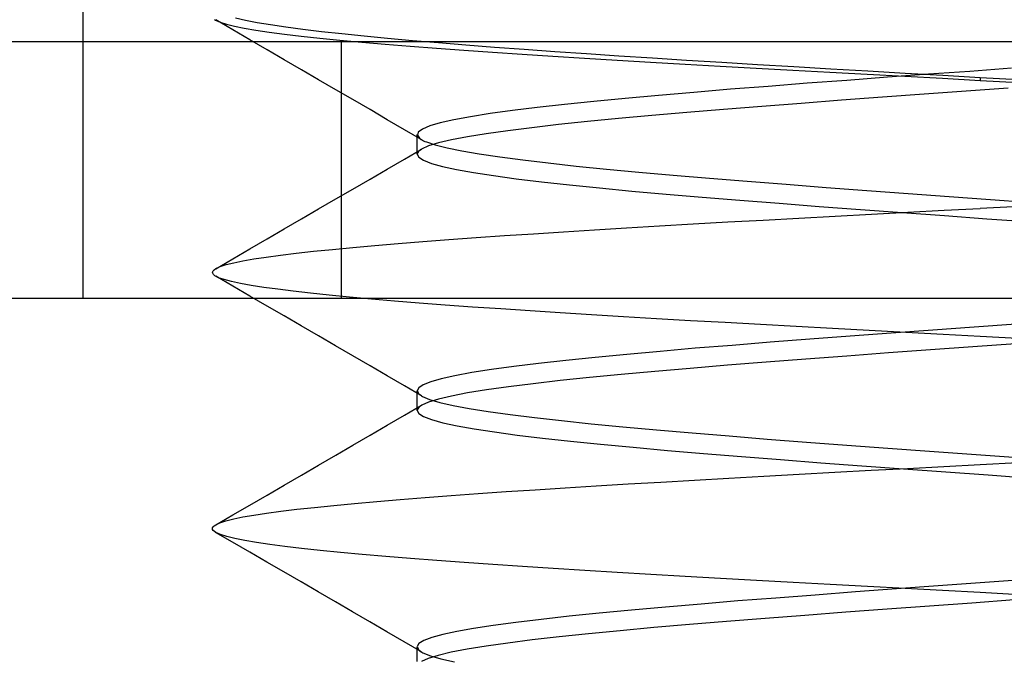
# Model space of a CAD drawing. Header units: millimetres. Extents: x -50 to 1, y 0 to 191.
# Tile 146 of 151: x -12.88 to -10.95, y 187.79 to 189.04. Entities that reach past the tile are written whole.
import ezdxf

# ---------------------------------------------------------------- set-up
doc = ezdxf.new("R2010")
doc.units = ezdxf.units.MM
doc.layers.add('MAIN-2', color=7, linetype='Continuous')

msp = doc.modelspace()

# ---------------------------------------------------------------- linework, layer by layer
at = {"layer": 'MAIN-2'}
for p, q in [((-12.7525, 188.5), (-12.7525, 190)), ((-12.4956, 189.0439), (-12.4936, 189.0426)), ((-12.4936, 189.0426), (-12.4849, 189.0387)), ((-12.46, 189.0235), (-12.4934, 189.0429)), ((-12.4849, 189.0387), (-12.4726, 189.0348)), ((-12.4726, 189.0348), (-12.4568, 189.0309)), ((-12.4355, 189.0419), (-12.455, 189.0462)), ((-12.4126, 189.0375), (-12.4355, 189.0419)), ((-12.3862, 189.0331), (-12.4126, 189.0375)), ((-12.4265, 189.0041), (-12.46, 189.0235)), ((-12.4568, 189.0309), (-12.4375, 189.0269)), ((-12.4375, 189.0269), (-12.4149, 189.0231)), ((-12.4149, 189.0231), (-12.3888, 189.0192)), ((-12.3888, 189.0192), (-12.3593, 189.0153)), ((-12.3564, 189.0287), (-12.3862, 189.0331)), ((-12.3593, 189.0153), (-12.3264, 189.0113)), ((-12.3232, 189.0243), (-12.3564, 189.0287)), ((-12.2866, 189.02), (-12.3232, 189.0243)), ((-12.2467, 189.0156), (-12.2866, 189.02)), ((-12.2037, 189.0112), (-12.2467, 189.0156)), ((-3.4967, 189), (-43.8, 189)), ((-12.3931, 188.9846), (-12.4265, 189.0041)), ((-12.3264, 189.0113), (-12.2902, 189.0074)), ((-12.2902, 189.0074), (-12.2507, 189.0035)), ((-12.2507, 189.0035), (-12.208, 188.9995)), ((-12.2475, 188.5), (-12.2475, 189)), ((-12.208, 188.9995), (-12.1622, 188.9955)), ((-12.1578, 189.0068), (-12.2037, 189.0112)), ((-12.1622, 188.9955), (-12.1136, 188.9916)), ((-12.1091, 189.0024), (-12.1578, 189.0068)), ((-12.058, 188.998), (-12.1091, 189.0024)), ((-12.0045, 188.9937), (-12.058, 188.998)), ((-12.3596, 188.9652), (-12.3931, 188.9846)), ((-12.1136, 188.9916), (-12.0623, 188.9876)), ((-12.0623, 188.9876), (-12.0086, 188.9837)), ((-12.0086, 188.9837), (-11.9526, 188.9798)), ((-11.9488, 188.9894), (-12.0045, 188.9937)), ((-11.9526, 188.9798), (-11.8946, 188.9758)), ((-11.891, 188.9852), (-11.9488, 188.9894)), ((-11.8312, 188.9809), (-11.891, 188.9852)), ((-11.7694, 188.9767), (-11.8312, 188.9809)), ((-11.7058, 188.9725), (-11.7694, 188.9767)), ((-12.326, 188.9458), (-12.3596, 188.9652)), ((-11.8946, 188.9758), (-11.8347, 188.972)), ((-11.8347, 188.972), (-11.7729, 188.9681)), ((-11.7729, 188.9681), (-11.7092, 188.9642)), ((-11.7092, 188.9642), (-11.6438, 188.9603)), ((-11.6405, 188.9682), (-11.7058, 188.9725)), ((-11.6438, 188.9603), (-11.5766, 188.9564)), ((-11.5735, 188.9639), (-11.6405, 188.9682)), ((-11.5049, 188.9597), (-11.5735, 188.9639)), ((-11.4351, 188.9554), (-11.5049, 188.9597)), ((-12.2925, 188.9263), (-12.326, 188.9458)), ((-11.5766, 188.9564), (-11.5079, 188.9525)), ((-11.5079, 188.9525), (-11.4378, 188.9486)), ((-11.4378, 188.9486), (-11.3664, 188.9446)), ((-11.364, 188.9512), (-11.4351, 188.9554)), ((-11.3664, 188.9446), (-11.294, 188.9407)), ((-11.2921, 188.947), (-11.364, 188.9512)), ((-11.294, 188.9407), (-11.221, 188.9368)), ((-11.2195, 188.9428), (-11.2921, 188.947)), ((-11.1466, 188.9386), (-11.2195, 188.9428)), ((-11.0733, 188.9344), (-11.1466, 188.9386)), ((-11.0201, 188.9426), (-11.1011, 188.9368)), ((-10.9389, 188.9485), (-11.0201, 188.9426)), ((-12.2589, 188.9068), (-12.2925, 188.9263)), ((-11.3382, 188.9192), (-11.4142, 188.9133)), ((-11.2605, 188.925), (-11.3382, 188.9192)), ((-11.1813, 188.9309), (-11.2605, 188.925)), ((-11.221, 188.9368), (-11.1476, 188.9329)), ((-11.1011, 188.9368), (-11.1813, 188.9309)), ((-11.1476, 188.9329), (-11.0739, 188.929)), ((-11.0739, 188.929), (-11, 188.925)), ((-11, 188.9302), (-11.0733, 188.9344)), ((-10.9122, 188.9252), (-11, 188.9302)), ((-11, 188.9302), (-11, 188.925)), ((-11, 188.925), (-10.9124, 188.9203)), ((-12.2254, 188.8873), (-12.2589, 188.9068)), ((-11.5595, 188.9016), (-11.6282, 188.8957)), ((-11.488, 188.9075), (-11.5595, 188.9016)), ((-11.4142, 188.9133), (-11.488, 188.9075)), ((-11.0276, 188.9039), (-11.1096, 188.8979)), ((-10.9455, 188.9098), (-11.0276, 188.9039)), ((-12.1918, 188.8678), (-12.2254, 188.8873)), ((-11.7551, 188.8839), (-11.8124, 188.8779)), ((-11.6936, 188.8898), (-11.7551, 188.8839)), ((-11.6282, 188.8957), (-11.6936, 188.8898)), ((-11.3499, 188.8801), (-11.4267, 188.8741)), ((-11.2711, 188.886), (-11.3499, 188.8801)), ((-11.1909, 188.892), (-11.2711, 188.886)), ((-11.1096, 188.8979), (-11.1909, 188.892)), ((-12.1582, 188.8482), (-12.1918, 188.8678)), ((-11.9138, 188.866), (-11.9575, 188.86)), ((-11.8653, 188.872), (-11.9138, 188.866)), ((-11.8124, 188.8779), (-11.8653, 188.872)), ((-11.5729, 188.8623), (-11.6415, 188.8563)), ((-11.5012, 188.8682), (-11.5729, 188.8623)), ((-11.4267, 188.8741), (-11.5012, 188.8682)), ((-12.1246, 188.8287), (-12.1582, 188.8482)), ((-12.0548, 188.8419), (-12.0753, 188.836)), ((-12.0282, 188.8479), (-12.0548, 188.8419)), ((-11.9957, 188.8539), (-12.0282, 188.8479)), ((-11.9575, 188.86), (-11.9957, 188.8539)), ((-11.7674, 188.8444), (-11.8239, 188.8385)), ((-11.7064, 188.8504), (-11.7674, 188.8444)), ((-11.6415, 188.8563), (-11.7064, 188.8504)), ((-12.091, 188.8091), (-12.1246, 188.8287)), ((-12.0976, 188.824), (-12.0995, 188.818)), ((-12.0896, 188.83), (-12.0976, 188.824)), ((-12.0753, 188.836), (-12.0896, 188.83)), ((-11.923, 188.8266), (-11.965, 188.8206)), ((-11.8759, 188.8325), (-11.923, 188.8266)), ((-11.8239, 188.8385), (-11.8759, 188.8325)), ((-12.0996, 188.816), (-12.0996, 188.8192)), ((-12.0996, 188.8129), (-12.0996, 188.816)), ((-12.0996, 188.8097), (-12.0996, 188.8129)), ((-12.0996, 188.8065), (-12.0996, 188.8097)), ((-12.0996, 188.8033), (-12.0996, 188.8065)), ((-12.0996, 188.8001), (-12.0996, 188.8033)), ((-12.0995, 188.818), (-12.0954, 188.8121)), ((-12.0954, 188.8121), (-12.0937, 188.8109)), ((-12.0937, 188.8109), (-12.0918, 188.8096)), ((-12.0918, 188.8096), (-12.0897, 188.8084)), ((-12.0897, 188.8084), (-12.0873, 188.8072)), ((-12.0873, 188.8072), (-12.0847, 188.8059)), ((-12.0847, 188.8059), (-12.0818, 188.8047)), ((-12.0818, 188.8047), (-12.0646, 188.7989)), ((-12.033, 188.8088), (-12.0584, 188.8028)), ((-12.0018, 188.8147), (-12.033, 188.8088)), ((-11.965, 188.8206), (-12.0018, 188.8147)), ((-12.1248, 188.7714), (-12.0912, 188.7909)), ((-12.0996, 188.797), (-12.0996, 188.8001)), ((-12.0996, 188.7938), (-12.0996, 188.797)), ((-12.0996, 188.7906), (-12.0996, 188.7938)), ((-12.0996, 188.7874), (-12.0996, 188.7906)), ((-12.0996, 188.7842), (-12.0996, 188.7874)), ((-12.0996, 188.781), (-12.0996, 188.7842)), ((-12.0987, 188.7843), (-12.0994, 188.7826)), ((-12.0975, 188.7859), (-12.0987, 188.7843)), ((-12.0959, 188.7876), (-12.0975, 188.7859)), ((-12.0937, 188.7893), (-12.0959, 188.7876)), ((-12.0911, 188.7909), (-12.0937, 188.7893)), ((-12.0778, 188.7969), (-12.0911, 188.7909)), ((-12.0584, 188.8028), (-12.0778, 188.7969)), ((-12.0646, 188.7989), (-12.0416, 188.793)), ((-12.0416, 188.793), (-12.0129, 188.7872)), ((-12.0129, 188.7872), (-11.9785, 188.7813)), ((-12.1583, 188.7519), (-12.1248, 188.7714)), ((-12.0994, 188.7826), (-12.0996, 188.781)), ((-12.0996, 188.781), (-12.0966, 188.775)), ((-12.0966, 188.775), (-12.0873, 188.769)), ((-12.0873, 188.769), (-12.072, 188.763)), ((-11.9785, 188.7813), (-11.9387, 188.7754)), ((-11.9387, 188.7754), (-11.8936, 188.7696)), ((-11.8936, 188.7696), (-11.8437, 188.7637)), ((-12.1919, 188.7324), (-12.1583, 188.7519)), ((-12.072, 188.763), (-12.0506, 188.757)), ((-12.0506, 188.757), (-12.0233, 188.751)), ((-12.0233, 188.751), (-11.9899, 188.745)), ((-11.8437, 188.7637), (-11.7891, 188.7578)), ((-11.7891, 188.7578), (-11.7301, 188.7518)), ((-11.7301, 188.7518), (-11.6668, 188.7459)), ((-11.6668, 188.7459), (-11.5997, 188.7399)), ((-12.2254, 188.7129), (-12.1919, 188.7324)), ((-11.9899, 188.745), (-11.9509, 188.739)), ((-11.9509, 188.739), (-11.9064, 188.733)), ((-11.9064, 188.733), (-11.8568, 188.727)), ((-11.8568, 188.727), (-11.8024, 188.721)), ((-11.5997, 188.7399), (-11.529, 188.734)), ((-11.529, 188.734), (-11.4553, 188.728)), ((-11.4553, 188.728), (-11.379, 188.7221)), ((-12.2589, 188.6934), (-12.2254, 188.7129)), ((-11.8024, 188.721), (-11.7435, 188.715)), ((-11.7435, 188.715), (-11.6805, 188.709)), ((-11.6805, 188.709), (-11.6136, 188.703)), ((-11.379, 188.7221), (-11.3008, 188.7161)), ((-11.3008, 188.7161), (-11.2213, 188.7102)), ((-11.2213, 188.7102), (-11.1411, 188.7043)), ((-12.2925, 188.6739), (-12.2589, 188.6934)), ((-11.6136, 188.703), (-11.5431, 188.6969)), ((-11.5431, 188.6969), (-11.4694, 188.6909)), ((-11.4694, 188.6909), (-11.3931, 188.685)), ((-11.1411, 188.7043), (-11.0605, 188.6985)), ((-11.0605, 188.6985), (-10.9797, 188.6926)), ((-10.9797, 188.6926), (-10.8989, 188.6867)), ((-12.326, 188.6545), (-12.2925, 188.6739)), ((-11.3931, 188.685), (-11.3145, 188.6789)), ((-11.3145, 188.6789), (-11.2342, 188.6729)), ((-11.2342, 188.6729), (-11.1525, 188.6669)), ((-11.1417, 188.6676), (-11.0708, 188.6713)), ((-11.0708, 188.6713), (-11, 188.6749)), ((-10.8967, 188.6804), (-11, 188.6749)), ((-12.3595, 188.635), (-12.326, 188.6545)), ((-11.493, 188.6485), (-11.424, 188.6524)), ((-11.424, 188.6524), (-11.3541, 188.6562)), ((-11.3541, 188.6562), (-11.2836, 188.6601)), ((-11.2836, 188.6601), (-11.2127, 188.6639)), ((-11.2127, 188.6639), (-11.1417, 188.6676)), ((-11.1525, 188.6669), (-11.0701, 188.6609)), ((-11.0701, 188.6609), (-10.9872, 188.6549)), ((-10.9872, 188.6549), (-10.9044, 188.6489)), ((-12.393, 188.6156), (-12.3595, 188.635)), ((-11.8138, 188.6293), (-11.7533, 188.633)), ((-11.7533, 188.633), (-11.691, 188.6368)), ((-11.691, 188.6368), (-11.6266, 188.6407)), ((-11.6266, 188.6407), (-11.5606, 188.6446)), ((-11.5606, 188.6446), (-11.493, 188.6485)), ((-12.4264, 188.5962), (-12.393, 188.6156)), ((-12.0888, 188.6105), (-12.0378, 188.6144)), ((-12.0378, 188.6144), (-11.9845, 188.6181)), ((-11.9845, 188.6181), (-11.9293, 188.6219)), ((-11.9293, 188.6219), (-11.8724, 188.6256)), ((-11.8724, 188.6256), (-11.8138, 188.6293)), ((-12.4598, 188.5768), (-12.4264, 188.5962)), ((-12.3024, 188.5913), (-12.2655, 188.5951)), ((-12.2655, 188.5951), (-12.2256, 188.599)), ((-12.2256, 188.599), (-12.1828, 188.6028)), ((-12.1828, 188.6028), (-12.1372, 188.6067)), ((-12.1372, 188.6067), (-12.0888, 188.6105)), ((-12.4933, 188.5574), (-12.4598, 188.5768)), ((-12.4582, 188.569), (-12.4402, 188.5726)), ((-12.4402, 188.5726), (-12.4189, 188.5763)), ((-12.4189, 188.5763), (-12.3945, 188.58)), ((-12.3945, 188.58), (-12.367, 188.5837)), ((-12.367, 188.5837), (-12.3362, 188.5874)), ((-12.3362, 188.5874), (-12.3024, 188.5913)), ((-12.4996, 188.5508), (-12.4986, 188.5531)), ((-12.4986, 188.5531), (-12.4965, 188.5554)), ((-12.4965, 188.5554), (-12.4931, 188.5577)), ((-12.4931, 188.5577), (-12.4847, 188.5615)), ((-12.4847, 188.5615), (-12.4731, 188.5653)), ((-12.4731, 188.5653), (-12.4582, 188.569)), ((-12.4993, 188.5484), (-12.4996, 188.5508)), ((-12.4978, 188.5461), (-12.4993, 188.5484)), ((-12.4951, 188.5437), (-12.4978, 188.5461)), ((-12.4877, 188.5398), (-12.4951, 188.5437)), ((-12.4598, 188.5232), (-12.4931, 188.5425)), ((-12.4768, 188.536), (-12.4877, 188.5398)), ((-12.4625, 188.5321), (-12.4768, 188.536)), ((-12.4448, 188.5284), (-12.4625, 188.5321)), ((-12.4264, 188.5038), (-12.4598, 188.5232)), ((-12.4239, 188.5246), (-12.4448, 188.5284)), ((-12.3997, 188.5209), (-12.4239, 188.5246)), ((-12.3723, 188.5171), (-12.3997, 188.5209)), ((-12.3418, 188.5134), (-12.3723, 188.5171)), ((-13.7525, 188.5), (-8.2475, 188.5)), ((-12.7525, 188.5), (-9.2475, 188.5)), ((-12.3931, 188.4845), (-12.4264, 188.5038)), ((-12.3081, 188.5095), (-12.3418, 188.5134)), ((-12.2715, 188.5057), (-12.3081, 188.5095)), ((-12.2319, 188.5018), (-12.2715, 188.5057)), ((-12.1894, 188.4979), (-12.2319, 188.5018)), ((-12.1441, 188.494), (-12.1894, 188.4979)), ((-12.3597, 188.4651), (-12.3931, 188.4845)), ((-12.0959, 188.4901), (-12.1441, 188.494)), ((-12.0451, 188.4863), (-12.0959, 188.4901)), ((-11.9918, 188.4825), (-12.0451, 188.4863)), ((-11.9365, 188.4787), (-11.9918, 188.4825)), ((-11.8793, 188.4749), (-11.9365, 188.4787)), ((-12.3262, 188.4456), (-12.3597, 188.4651)), ((-11.8204, 188.4712), (-11.8793, 188.4749)), ((-11.7596, 188.4675), (-11.8204, 188.4712)), ((-11.6968, 188.4637), (-11.7596, 188.4675)), ((-11.6322, 188.4598), (-11.6968, 188.4637)), ((-11.566, 188.4559), (-11.6322, 188.4598)), ((-12.2926, 188.4261), (-12.3262, 188.4456)), ((-11.4983, 188.452), (-11.566, 188.4559)), ((-11.4294, 188.4481), (-11.4983, 188.452)), ((-11.3594, 188.4442), (-11.4294, 188.4481)), ((-11.2886, 188.4403), (-11.3594, 188.4442)), ((-11.2171, 188.4365), (-11.2886, 188.4403)), ((-11.0117, 188.4432), (-11.0929, 188.4373)), ((-10.9305, 188.4491), (-11.0117, 188.4432)), ((-12.2591, 188.4066), (-12.2926, 188.4261)), ((-11.333, 188.4196), (-11.4101, 188.4137)), ((-11.2541, 188.4255), (-11.333, 188.4196)), ((-11.1739, 188.4314), (-11.2541, 188.4255)), ((-11.1451, 188.4326), (-11.2171, 188.4365)), ((-11.0929, 188.4373), (-11.1739, 188.4314)), ((-11.0726, 188.4289), (-11.1451, 188.4326)), ((-11, 188.4251), (-11.0726, 188.4289)), ((-10.9271, 188.4213), (-11, 188.4251)), ((-12.2255, 188.3872), (-12.2591, 188.4066)), ((-11.5566, 188.4019), (-11.6253, 188.396)), ((-11.4847, 188.4077), (-11.5566, 188.4019)), ((-11.4101, 188.4137), (-11.4847, 188.4077)), ((-11.0142, 188.4048), (-11.097, 188.3988)), ((-10.9314, 188.4108), (-11.0142, 188.4048)), ((-12.1919, 188.3676), (-12.2255, 188.3872)), ((-11.7522, 188.3841), (-11.8096, 188.3782)), ((-11.6906, 188.39), (-11.7522, 188.3841)), ((-11.6253, 188.396), (-11.6906, 188.39)), ((-11.3404, 188.3808), (-11.4183, 188.3748)), ((-11.2606, 188.3868), (-11.3404, 188.3808)), ((-11.1793, 188.3928), (-11.2606, 188.3868)), ((-11.097, 188.3988), (-11.1793, 188.3928)), ((-12.1583, 188.3481), (-12.1919, 188.3676)), ((-11.9113, 188.3663), (-11.955, 188.3604)), ((-11.8628, 188.3723), (-11.9113, 188.3663)), ((-11.8096, 188.3782), (-11.8628, 188.3723)), ((-11.5664, 188.3628), (-11.6358, 188.3568)), ((-11.4938, 188.3688), (-11.5664, 188.3628)), ((-11.4183, 188.3748), (-11.4938, 188.3688)), ((-12.1247, 188.3286), (-12.1583, 188.3481)), ((-12.0527, 188.3424), (-12.0735, 188.3365)), ((-12.026, 188.3484), (-12.0527, 188.3424)), ((-11.9933, 188.3544), (-12.026, 188.3484)), ((-11.955, 188.3604), (-11.9933, 188.3544)), ((-11.7632, 188.3448), (-11.8207, 188.3388)), ((-11.7015, 188.3508), (-11.7632, 188.3448)), ((-11.6358, 188.3568), (-11.7015, 188.3508)), ((-12.0911, 188.309), (-12.1247, 188.3286)), ((-12.0969, 188.3246), (-12.0997, 188.3187)), ((-12.0882, 188.3305), (-12.0969, 188.3246)), ((-12.0735, 188.3365), (-12.0882, 188.3305)), ((-11.9215, 188.3268), (-11.9642, 188.3208)), ((-11.8735, 188.3328), (-11.9215, 188.3268)), ((-11.8207, 188.3388), (-11.8735, 188.3328)), ((-12.0997, 188.3187), (-12.0964, 188.3128)), ((-12.0996, 188.3158), (-12.0996, 188.319)), ((-12.0996, 188.3126), (-12.0996, 188.3158)), ((-12.0996, 188.3095), (-12.0996, 188.3126)), ((-12.0996, 188.3063), (-12.0996, 188.3095)), ((-12.0996, 188.3031), (-12.0996, 188.3063)), ((-12.0996, 188.2999), (-12.0996, 188.3031)), ((-12.0964, 188.3128), (-12.0956, 188.3121)), ((-12.0956, 188.3121), (-12.0946, 188.3113)), ((-12.0946, 188.3113), (-12.0935, 188.3105)), ((-12.0935, 188.3105), (-12.0923, 188.3097)), ((-12.0923, 188.3097), (-12.0911, 188.309)), ((-12.0911, 188.309), (-12.0897, 188.3082)), ((-12.0897, 188.3082), (-12.0757, 188.3023)), ((-12.0328, 188.3088), (-12.0583, 188.3028)), ((-12.0014, 188.3148), (-12.0328, 188.3088)), ((-11.9642, 188.3208), (-12.0014, 188.3148)), ((-12.1246, 188.2713), (-12.0911, 188.2908)), ((-12.0996, 188.2968), (-12.0996, 188.2999)), ((-12.0996, 188.2936), (-12.0996, 188.2968)), ((-12.0996, 188.2904), (-12.0996, 188.2936)), ((-12.0996, 188.2872), (-12.0996, 188.2904)), ((-12.0996, 188.284), (-12.0996, 188.2872)), ((-12.0996, 188.2808), (-12.0996, 188.284)), ((-12.0987, 188.2841), (-12.0994, 188.2824)), ((-12.0975, 188.2858), (-12.0987, 188.2841)), ((-12.0958, 188.2874), (-12.0975, 188.2858)), ((-12.0936, 188.2891), (-12.0958, 188.2874)), ((-12.091, 188.2908), (-12.0936, 188.2891)), ((-12.0777, 188.2968), (-12.091, 188.2908)), ((-12.0583, 188.3028), (-12.0777, 188.2968)), ((-12.0757, 188.3023), (-12.0557, 188.2964)), ((-12.0557, 188.2964), (-12.0298, 188.2905)), ((-12.0298, 188.2905), (-11.9982, 188.2846)), ((-11.9982, 188.2846), (-11.9611, 188.2787)), ((-12.1582, 188.2518), (-12.1246, 188.2713)), ((-12.0994, 188.2824), (-12.0996, 188.2807)), ((-12.0996, 188.2807), (-12.0965, 188.2747)), ((-12.0965, 188.2747), (-12.0872, 188.2688)), ((-12.0872, 188.2688), (-12.0716, 188.2627)), ((-11.9611, 188.2787), (-11.9185, 188.2728)), ((-11.9185, 188.2728), (-11.8707, 188.2668)), ((-11.8707, 188.2668), (-11.8177, 188.2608)), ((-12.1918, 188.2323), (-12.1582, 188.2518)), ((-12.0716, 188.2627), (-12.0498, 188.2567)), ((-12.0498, 188.2567), (-12.0219, 188.2507)), ((-12.0219, 188.2507), (-11.9883, 188.2447)), ((-11.8177, 188.2608), (-11.7601, 188.2548)), ((-11.7601, 188.2548), (-11.698, 188.2488)), ((-11.698, 188.2488), (-11.6321, 188.2428)), ((-12.2253, 188.2128), (-12.1918, 188.2323)), ((-11.9883, 188.2447), (-11.9491, 188.2387)), ((-11.9491, 188.2387), (-11.9046, 188.2327)), ((-11.9046, 188.2327), (-11.855, 188.2267)), ((-11.855, 188.2267), (-11.8006, 188.2207)), ((-11.6321, 188.2428), (-11.5629, 188.2368)), ((-11.5629, 188.2368), (-11.4907, 188.2309)), ((-11.4907, 188.2309), (-11.4161, 188.2249)), ((-12.2589, 188.1933), (-12.2253, 188.2128)), ((-11.8006, 188.2207), (-11.7416, 188.2147)), ((-11.7416, 188.2147), (-11.6782, 188.2087)), ((-11.6782, 188.2087), (-11.611, 188.2027)), ((-11.4161, 188.2249), (-11.3392, 188.219)), ((-11.3392, 188.219), (-11.2605, 188.2131)), ((-11.2605, 188.2131), (-11.1803, 188.2072)), ((-11.1803, 188.2072), (-11.099, 188.2012)), ((-12.2924, 188.1738), (-12.2589, 188.1933)), ((-11.611, 188.2027), (-11.5403, 188.1967)), ((-11.5403, 188.1967), (-11.4665, 188.1907)), ((-11.4665, 188.1907), (-11.3901, 188.1847)), ((-11.099, 188.2012), (-11.0171, 188.1953)), ((-11.0171, 188.1953), (-10.9348, 188.1893)), ((-12.3259, 188.1543), (-12.2924, 188.1738)), ((-11.3901, 188.1847), (-11.3116, 188.1787)), ((-11.3116, 188.1787), (-11.2313, 188.1727)), ((-11.2313, 188.1727), (-11.1497, 188.1667)), ((-11.1424, 188.1676), (-11.0712, 188.1714)), ((-11.0712, 188.1714), (-11, 188.1751)), ((-11, 188.1751), (-10.9263, 188.179)), ((-12.3595, 188.1348), (-12.3259, 188.1543)), ((-11.4912, 188.1484), (-11.423, 188.1522)), ((-11.423, 188.1522), (-11.3538, 188.1561)), ((-11.3538, 188.1561), (-11.2838, 188.1599)), ((-11.2838, 188.1599), (-11.2133, 188.1638)), ((-11.2133, 188.1638), (-11.1424, 188.1676)), ((-11.1497, 188.1667), (-11.0672, 188.1607)), ((-11.0672, 188.1607), (-10.9843, 188.1547)), ((-10.9843, 188.1547), (-10.9015, 188.1487)), ((-12.3929, 188.1154), (-12.3595, 188.1348)), ((-11.8107, 188.1297), (-11.7503, 188.1334)), ((-11.7503, 188.1334), (-11.6879, 188.1371)), ((-11.6879, 188.1371), (-11.6239, 188.1408)), ((-11.6239, 188.1408), (-11.5582, 188.1446)), ((-11.5582, 188.1446), (-11.4912, 188.1484)), ((-12.4264, 188.096), (-12.3929, 188.1154)), ((-12.1328, 188.1069), (-12.0844, 188.1107)), ((-12.0844, 188.1107), (-12.0337, 188.1146)), ((-12.0337, 188.1146), (-11.9809, 188.1185)), ((-11.9809, 188.1185), (-11.9261, 188.1223)), ((-11.9261, 188.1223), (-11.8694, 188.126)), ((-11.8694, 188.126), (-11.8107, 188.1297)), ((-12.4599, 188.0766), (-12.4264, 188.096)), ((-12.3346, 188.0878), (-12.3002, 188.0915)), ((-12.3002, 188.0915), (-12.2627, 188.0953)), ((-12.2627, 188.0953), (-12.2222, 188.0991)), ((-12.2222, 188.0991), (-12.1788, 188.103)), ((-12.1788, 188.103), (-12.1328, 188.1069)), ((-12.4934, 188.0571), (-12.4599, 188.0766)), ((-12.4583, 188.0689), (-12.4401, 188.0727)), ((-12.4401, 188.0727), (-12.4186, 188.0765)), ((-12.4186, 188.0765), (-12.3939, 188.0803)), ((-12.3939, 188.0803), (-12.3659, 188.084)), ((-12.3659, 188.084), (-12.3346, 188.0878)), ((-12.4995, 188.0517), (-12.4982, 188.0535)), ((-12.4982, 188.0535), (-12.4962, 188.0554)), ((-12.4962, 188.0554), (-12.4934, 188.0573)), ((-12.4934, 188.0573), (-12.485, 188.0612)), ((-12.485, 188.0612), (-12.4733, 188.065)), ((-12.4733, 188.065), (-12.4583, 188.0689)), ((-12.4998, 188.0498), (-12.4995, 188.0517)), ((-12.4994, 188.048), (-12.4998, 188.0498)), ((-12.4982, 188.0461), (-12.4994, 188.048)), ((-12.4929, 188.0423), (-12.4982, 188.0461)), ((-12.4603, 188.0234), (-12.4937, 188.0427)), ((-12.484, 188.0385), (-12.4929, 188.0423)), ((-12.4716, 188.0347), (-12.484, 188.0385)), ((-12.4557, 188.0309), (-12.4716, 188.0347)), ((-12.427, 188.0041), (-12.4603, 188.0234)), ((-12.4365, 188.027), (-12.4557, 188.0309)), ((-12.4138, 188.0231), (-12.4365, 188.027)), ((-12.3878, 188.0192), (-12.4138, 188.0231)), ((-12.3583, 188.0153), (-12.3878, 188.0192)), ((-12.3255, 188.0113), (-12.3583, 188.0153)), ((-12.3936, 187.9847), (-12.427, 188.0041)), ((-12.2893, 188.0073), (-12.3255, 188.0113)), ((-12.2499, 188.0033), (-12.2893, 188.0073)), ((-12.2071, 187.9994), (-12.2499, 188.0033)), ((-12.1614, 187.9955), (-12.2071, 187.9994)), ((-12.1128, 187.9916), (-12.1614, 187.9955)), ((-12.3603, 187.9654), (-12.3936, 187.9847)), ((-12.0616, 187.9877), (-12.1128, 187.9916)), ((-12.0079, 187.9838), (-12.0616, 187.9877)), ((-11.952, 187.9799), (-12.0079, 187.9838)), ((-11.8942, 187.976), (-11.952, 187.9799)), ((-11.8344, 187.9721), (-11.8942, 187.976)), ((-12.3267, 187.9459), (-12.3603, 187.9654)), ((-11.7727, 187.9682), (-11.8344, 187.9721)), ((-11.709, 187.9642), (-11.7727, 187.9682)), ((-11.6434, 187.9603), (-11.709, 187.9642)), ((-11.5761, 187.9563), (-11.6434, 187.9603)), ((-12.2932, 187.9264), (-12.3267, 187.9459)), ((-11.5072, 187.9523), (-11.5761, 187.9563)), ((-11.4369, 187.9485), (-11.5072, 187.9523)), ((-11.3654, 187.9446), (-11.4369, 187.9485)), ((-11.2932, 187.9408), (-11.3654, 187.9446)), ((-11.2203, 187.9369), (-11.2932, 187.9408)), ((-11.0824, 187.9381), (-11.1636, 187.9322)), ((-11.0005, 187.944), (-11.0824, 187.9381)), ((-10.9183, 187.95), (-11.0005, 187.944)), ((-12.2596, 187.9069), (-12.2932, 187.9264)), ((-11.3223, 187.9204), (-11.399, 187.9145)), ((-11.2436, 187.9263), (-11.3223, 187.9204)), ((-11.1636, 187.9322), (-11.2436, 187.9263)), ((-11.147, 187.933), (-11.2203, 187.9369)), ((-11.0735, 187.929), (-11.147, 187.933)), ((-11, 187.9251), (-11.0735, 187.929)), ((-10.9225, 187.9209), (-11, 187.9251)), ((-12.226, 187.8874), (-12.2596, 187.9069)), ((-11.5453, 187.9028), (-11.6146, 187.8969)), ((-11.4734, 187.9087), (-11.5453, 187.9028)), ((-11.399, 187.9145), (-11.4734, 187.9087)), ((-11.0164, 187.9047), (-11.0993, 187.8987)), ((-10.9335, 187.9107), (-11.0164, 187.9047)), ((-12.1924, 187.8679), (-12.226, 187.8874)), ((-11.7441, 187.8849), (-11.8032, 187.8789)), ((-11.6811, 187.8909), (-11.7441, 187.8849)), ((-11.6146, 187.8969), (-11.6811, 187.8909)), ((-11.3426, 187.8807), (-11.4203, 187.8747)), ((-11.2628, 187.8867), (-11.3426, 187.8807)), ((-11.1816, 187.8927), (-11.2628, 187.8867)), ((-11.0993, 187.8987), (-11.1816, 187.8927)), ((-12.1588, 187.8484), (-12.1924, 187.8679)), ((-11.9514, 187.8609), (-11.9899, 187.8549)), ((-11.9073, 187.8669), (-11.9514, 187.8609)), ((-11.8577, 187.8729), (-11.9073, 187.8669)), ((-11.8032, 187.8789), (-11.8577, 187.8729)), ((-11.5681, 187.8627), (-11.6374, 187.8567)), ((-11.4956, 187.8687), (-11.5681, 187.8627)), ((-11.4203, 187.8747), (-11.4956, 187.8687)), ((-12.1252, 187.8288), (-12.1588, 187.8484)), ((-12.0498, 187.8431), (-12.0711, 187.8372)), ((-12.0227, 187.849), (-12.0498, 187.8431)), ((-11.9899, 187.8549), (-12.0227, 187.849)), ((-11.7649, 187.8447), (-11.8224, 187.8387)), ((-11.7031, 187.8507), (-11.7649, 187.8447)), ((-11.6374, 187.8567), (-11.7031, 187.8507)), ((-12.0916, 187.8093), (-12.1252, 187.8288)), ((-12.0963, 187.8255), (-12.1, 187.8196)), ((-12.0866, 187.8314), (-12.0963, 187.8255)), ((-12.0711, 187.8372), (-12.0866, 187.8314)), ((-11.9229, 187.8266), (-11.9653, 187.8206)), ((-11.8752, 187.8327), (-11.9229, 187.8266)), ((-11.8224, 187.8387), (-11.8752, 187.8327)), ((-12.1, 187.8196), (-12.0975, 187.8137)), ((-12.1, 187.8158), (-12.1, 187.819)), ((-12.1, 187.8127), (-12.1, 187.8158)), ((-12.1, 187.8095), (-12.1, 187.8127)), ((-12.1, 187.8064), (-12.1, 187.8095)), ((-12.1, 187.8032), (-12.1, 187.8064)), ((-12.1, 187.8), (-12.1, 187.8032)), ((-12.0975, 187.8137), (-12.0965, 187.8127)), ((-12.0965, 187.8127), (-12.0953, 187.8117)), ((-12.0953, 187.8117), (-12.0939, 187.8107)), ((-12.0939, 187.8107), (-12.0923, 187.8097)), ((-12.0923, 187.8097), (-12.0906, 187.8087)), ((-12.0906, 187.8087), (-12.0887, 187.8077)), ((-12.0887, 187.8077), (-12.0741, 187.8019)), ((-12.0333, 187.8086), (-12.0587, 187.8026)), ((-12.0021, 187.8146), (-12.0333, 187.8086)), ((-11.9653, 187.8206), (-12.0021, 187.8146)), ((-12.1, 187.7968), (-12.1, 187.8)), ((-12.1, 187.7936), (-12.1, 187.7968)), ((-12.1, 187.7904), (-12.1, 187.7936)), ((-12.0781, 187.7966), (-12.0915, 187.7906)), ((-12.0587, 187.8026), (-12.0781, 187.7966)), ((-12.0741, 187.8019), (-12.0536, 187.796)), ((-12.0536, 187.796), (-12.027, 187.79))]:
    msp.add_line(p, q, dxfattribs=at)

doc.saveas('drawing.dxf')
